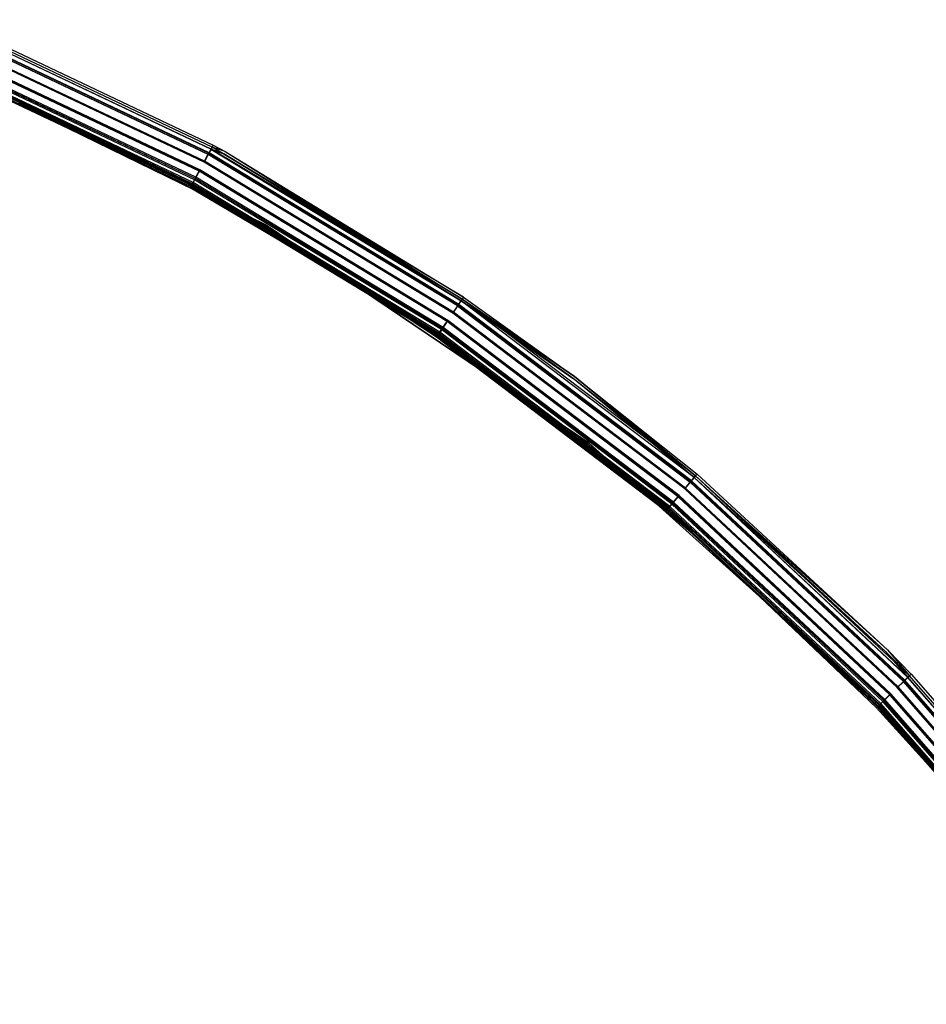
# Model space of a CAD drawing. Extents: x 3 to 49, y 3 to 103.
# Tile 70 of 101: x 35 to 43, y 39 to 47. Entities that reach past the tile are written whole.
import ezdxf

# ---------------------------------------------------------------- set-up
doc = ezdxf.new("R2010")
doc.units = 0
doc.header["$LTSCALE"] = 2.54
doc.layers.get('0').update_dxf_attribs({"linetype": 'CONTINUOUS'})

# ---------------------------------------------------------------- blocks, each defined once
blk = doc.blocks.new('HOTEL-MOOD-11782-11790_STL')
at = {"color": 0}
for p, q in [((36.8941, 46.2065, 152.7708), (34.7632, 47.2156, 152.7708)), ((36.8941, 46.2065, 152.7708), (34.7632, 47.2156, 152.7708)), ((36.8944, 46.207, 122.6129), (34.7634, 47.2162, 122.6129)), ((36.8944, 46.207, 122.6129), (34.7634, 47.2162, 122.6129)), ((36.9024, 46.2217, 122.6863), (34.7698, 47.2317, 122.6863)), ((36.9024, 46.2217, 152.6949), (34.7698, 47.2317, 152.6949)), ((36.9024, 46.2217, 122.6863), (34.7698, 47.2317, 122.6863)), ((36.9024, 46.2217, 152.6949), (34.7698, 47.2317, 152.6949)), ((36.9027, 46.2223, 152.7795), (34.77, 47.2323, 152.7795)), ((36.9027, 46.2223, 152.7795), (34.77, 47.2323, 152.7795)), ((36.903, 46.2229, 122.6042), (34.7703, 47.2328, 122.6042)), ((36.903, 46.2229, 122.6042), (34.7703, 47.2328, 122.6042)), ((34.7774, 47.2502, 122.6863), (36.9118, 46.2393, 122.6863)), ((34.7774, 47.2502, 152.6949), (36.9118, 46.2393, 152.6949)), ((34.7774, 47.2502, 122.6863), (36.9118, 46.2393, 122.6863)), ((34.7774, 47.2502, 152.6949), (36.9118, 46.2393, 152.6949)), ((36.8711, 46.1637, 152.8317), (34.7447, 47.1708, 152.8317)), ((36.8711, 46.1637, 152.8317), (34.7447, 47.1708, 152.8317)), ((34.7455, 47.1728, 122.5541), (36.8722, 46.1657, 122.5541)), ((34.7455, 47.1728, 122.5541), (36.8722, 46.1657, 122.5541)), ((36.877, 46.1747, 152.8474), (34.7494, 47.1823, 152.8474)), ((36.877, 46.1747, 152.8474), (34.7494, 47.1823, 152.8474)), ((36.8781, 46.1767, 122.5385), (34.7503, 47.1843, 122.5385)), ((36.8781, 46.1767, 122.5385), (34.7503, 47.1843, 122.5385)), ((36.8379, 46.1019, 152.8656), (34.718, 47.1059, 152.8656)), ((36.8379, 46.1019, 152.8656), (34.718, 47.1059, 152.8656)), ((36.8401, 46.106, 122.5214), (34.7197, 47.1101, 122.5214)), ((36.8401, 46.106, 122.5214), (34.7197, 47.1101, 122.5214)), ((36.84, 46.1059, 152.8851), (34.7197, 47.11, 152.8851)), ((36.84, 46.1059, 152.8851), (34.7197, 47.11, 152.8851)), ((36.8422, 46.1099, 122.5019), (34.7214, 47.1143, 122.5019)), ((36.8422, 46.1099, 122.5019), (34.7214, 47.1143, 122.5019)), ((37.332, 45.5995, 122.7154), (34.5, 46.9808, 122.7154)), ((34.5, 46.9808, 122.6954), (37.332, 45.5995, 122.6954)), ((37.332, 45.5995, 122.7154), (34.5, 46.9808, 122.7154)), ((34.5, 46.9808, 122.6954), (37.332, 45.5995, 122.6954)), ((36.7723, 45.9801, 122.5541), (34.6652, 46.9779, 122.5541)), ((36.7723, 45.9801, 122.5541), (34.6652, 46.9779, 122.5541)), ((36.7989, 46.0294, 152.8851), (34.6866, 47.0298, 152.8851)), ((36.7989, 46.0294, 152.8851), (34.6866, 47.0298, 152.8851)), ((36.801, 46.0334, 152.8656), (34.6883, 47.0339, 152.8656)), ((36.801, 46.0334, 152.8656), (34.6883, 47.0339, 152.8656)), ((36.8023, 46.0358, 122.5019), (34.6894, 47.0365, 122.5019)), ((36.8023, 46.0358, 122.5019), (34.6894, 47.0365, 122.5019)), ((36.8044, 46.0397, 122.5214), (34.6911, 47.0406, 122.5214)), ((36.8044, 46.0397, 122.5214), (34.6911, 47.0406, 122.5214)), ((34.6334, 46.9005, 122.6863), (36.7326, 45.9064, 122.6863)), ((34.6334, 46.9005, 122.6863), (36.7326, 45.9064, 122.6863)), ((36.7361, 45.9129, 152.7797), (34.6362, 46.9073, 152.7797)), ((36.7361, 45.9129, 152.7797), (34.6362, 46.9073, 152.7797)), ((34.6364, 46.9079, 152.6951), (35.3558, 46.5968, 152.6951)), ((34.6364, 46.9079, 152.6951), (35.3558, 46.5968, 152.6951)), ((36.7415, 45.9229, 122.6042), (34.6405, 46.9179, 122.6042)), ((36.7415, 45.9229, 122.6042), (34.6405, 46.9179, 122.6042)), ((36.7421, 45.924, 122.6863), (34.641, 46.919, 122.6863)), ((36.7421, 45.924, 122.6863), (34.641, 46.919, 122.6863)), ((34.643, 46.924, 152.771), (35.3558, 46.5968, 152.6951)), ((36.7446, 45.9287, 152.771), (34.643, 46.924, 152.771)), ((36.7446, 45.9287, 152.771), (34.643, 46.924, 152.771)), ((34.643, 46.924, 152.771), (35.3558, 46.5968, 152.6951)), ((36.75, 45.9387, 122.6129), (34.6474, 46.9345, 122.6129)), ((36.75, 45.9387, 122.6129), (34.6474, 46.9345, 122.6129)), ((36.7618, 45.9606, 152.8475), (34.6568, 46.9574, 152.8475)), ((36.7618, 45.9606, 152.8475), (34.6568, 46.9574, 152.8475)), ((36.7664, 45.9691, 122.5385), (34.6605, 46.9664, 122.5385)), ((36.7664, 45.9691, 122.5385), (34.6605, 46.9664, 122.5385)), ((36.7677, 45.9715, 152.8319), (34.6615, 46.9689, 152.8319)), ((36.7677, 45.9715, 152.8319), (34.6615, 46.9689, 152.8319)), ((36.7269, 45.8958, 152.6951), (35.3476, 46.5785, 152.6951)), ((36.7269, 45.8958, 152.6951), (35.3476, 46.5785, 152.6951)), ((36.7361, 45.9129, 152.7797), (35.3476, 46.5785, 152.6951)), ((36.7361, 45.9129, 152.7797), (35.3476, 46.5785, 152.6951)), ((35.3558, 46.5968, 152.6951), (36.7269, 45.8958, 152.6951)), ((35.3558, 46.5968, 152.6951), (36.7364, 45.9134, 152.6951)), ((35.3558, 46.5968, 152.6951), (36.7269, 45.8958, 152.6951)), ((36.7446, 45.9287, 152.771), (35.3558, 46.5968, 152.6951)), ((35.3558, 46.5968, 152.6951), (36.7364, 45.9134, 152.6951)), ((36.7446, 45.9287, 152.771), (35.3558, 46.5968, 152.6951)), ((36.8941, 46.2065, 152.7708), (36.8711, 46.1637, 152.8317)), ((36.8941, 46.2065, 152.7708), (36.8711, 46.1637, 152.8317)), ((36.8944, 46.207, 122.6129), (36.8722, 46.1657, 122.5541)), ((36.8944, 46.207, 122.6129), (36.8722, 46.1657, 122.5541)), ((36.9027, 46.2223, 152.7795), (36.877, 46.1747, 152.8474)), ((36.9027, 46.2223, 152.7795), (36.877, 46.1747, 152.8474)), ((36.8781, 46.1767, 122.5385), (36.903, 46.2229, 122.6042)), ((36.8781, 46.1767, 122.5385), (36.903, 46.2229, 122.6042)), ((36.9024, 46.2217, 152.6949), (36.8941, 46.2065, 152.7708)), ((36.9024, 46.2217, 152.6949), (36.8941, 46.2065, 152.7708)), ((36.8941, 46.2065, 152.7708), (38.91, 44.9835, 152.7708)), ((36.8941, 46.2065, 152.7708), (38.91, 44.9835, 152.7708)), ((36.8941, 46.2065, 152.7708), (36.9989, 46.1695, 152.6949)), ((36.8941, 46.2065, 152.7708), (36.9989, 46.1695, 152.6949)), ((36.9024, 46.2217, 122.6863), (36.8944, 46.207, 122.6129)), ((36.9024, 46.2217, 122.6863), (36.8944, 46.207, 122.6129)), ((38.9198, 44.9979, 122.6863), (36.8944, 46.207, 122.6129)), ((36.8944, 46.207, 122.6129), (38.9104, 44.984, 122.6129)), ((36.8944, 46.207, 122.6129), (38.9104, 44.984, 122.6129)), ((36.9989, 46.1695, 122.6863), (36.8944, 46.207, 122.6129)), ((38.9198, 44.9979, 122.6863), (36.8944, 46.207, 122.6129)), ((36.9989, 46.1695, 122.6863), (36.8944, 46.207, 122.6129)), ((36.9989, 46.1695, 122.6863), (36.9024, 46.2217, 122.6863)), ((36.9989, 46.1695, 152.6949), (36.9024, 46.2217, 152.6949)), ((36.9024, 46.2217, 152.6949), (36.9024, 46.2217, 122.6863)), ((36.9989, 46.1695, 122.6863), (36.9024, 46.2217, 122.6863)), ((36.9024, 46.2217, 152.6949), (36.9024, 46.2217, 122.6863)), ((36.9989, 46.1695, 152.6949), (36.9024, 46.2217, 152.6949)), ((36.9027, 46.2223, 152.7795), (36.9118, 46.2393, 152.6949)), ((36.9027, 46.2223, 152.7795), (36.9118, 46.2393, 152.6949)), ((38.9202, 44.9984, 152.7795), (36.9027, 46.2223, 152.7795)), ((38.931, 45.0144, 152.6949), (36.9027, 46.2223, 152.7795)), ((38.9202, 44.9984, 152.7795), (36.9027, 46.2223, 152.7795)), ((38.931, 45.0144, 152.6949), (36.9027, 46.2223, 152.7795)), ((37.0085, 46.187, 152.6949), (36.9027, 46.2223, 152.7795)), ((37.0085, 46.187, 152.6949), (36.9027, 46.2223, 152.7795)), ((36.9118, 46.2393, 122.6863), (36.903, 46.2229, 122.6042)), ((36.9118, 46.2393, 122.6863), (36.903, 46.2229, 122.6042)), ((37.0085, 46.187, 122.6863), (36.903, 46.2229, 122.6042)), ((37.0085, 46.187, 122.6863), (36.903, 46.2229, 122.6042)), ((38.9205, 44.9989, 122.6042), (36.903, 46.2229, 122.6042)), ((38.9205, 44.9989, 122.6042), (36.903, 46.2229, 122.6042)), ((36.9118, 46.2393, 122.6863), (37.0085, 46.187, 122.6863)), ((36.9118, 46.2393, 152.6949), (36.9118, 46.2393, 122.6863)), ((36.9118, 46.2393, 152.6949), (36.9118, 46.2393, 122.6863)), ((36.9118, 46.2393, 152.6949), (37.0085, 46.187, 152.6949)), ((36.9118, 46.2393, 122.6863), (37.0085, 46.187, 122.6863)), ((36.9118, 46.2393, 152.6949), (37.0085, 46.187, 152.6949)), ((37.0085, 46.187, 122.6863), (38.9205, 44.9989, 122.6042)), ((37.0085, 46.187, 122.6863), (38.931, 45.0144, 122.6863)), ((37.0085, 46.187, 122.6863), (38.9205, 44.9989, 122.6042)), ((37.0085, 46.187, 152.6949), (37.0085, 46.187, 122.6863)), ((37.0085, 46.187, 152.6949), (37.0085, 46.187, 122.6863)), ((37.0085, 46.187, 152.6949), (38.931, 45.0144, 152.6949)), ((37.0085, 46.187, 122.6863), (38.931, 45.0144, 122.6863)), ((37.0085, 46.187, 152.6949), (38.931, 45.0144, 152.6949)), ((36.8711, 46.1637, 152.8317), (36.8379, 46.1019, 152.8656)), ((36.8711, 46.1637, 152.8317), (36.8379, 46.1019, 152.8656)), ((38.8433, 44.8854, 152.8656), (36.8379, 46.1019, 152.8656)), ((38.8433, 44.8854, 152.8656), (36.8379, 46.1019, 152.8656)), ((36.877, 46.1747, 152.8474), (36.84, 46.1059, 152.8851)), ((36.877, 46.1747, 152.8474), (36.84, 46.1059, 152.8851)), ((38.8458, 44.889, 152.8851), (36.84, 46.1059, 152.8851)), ((38.8458, 44.889, 152.8851), (36.84, 46.1059, 152.8851)), ((36.8401, 46.106, 122.5214), (36.8722, 46.1657, 122.5541)), ((36.8401, 46.106, 122.5214), (36.8722, 46.1657, 122.5541)), ((38.8459, 44.8892, 122.5214), (36.8401, 46.106, 122.5214)), ((38.8459, 44.8892, 122.5214), (36.8401, 46.106, 122.5214)), ((36.8422, 46.1099, 122.5019), (36.8781, 46.1767, 122.5385)), ((36.8422, 46.1099, 122.5019), (36.8781, 46.1767, 122.5385)), ((38.8484, 44.8928, 122.5019), (36.8422, 46.1099, 122.5019)), ((38.8484, 44.8928, 122.5019), (36.8422, 46.1099, 122.5019)), ((38.8828, 44.9434, 152.8317), (36.8711, 46.1637, 152.8317)), ((38.8828, 44.9434, 152.8317), (36.8711, 46.1637, 152.8317)), ((38.884, 44.9452, 122.5541), (36.8722, 46.1657, 122.5541)), ((38.884, 44.9452, 122.5541), (36.8722, 46.1657, 122.5541)), ((38.8898, 44.9537, 152.8474), (36.877, 46.1747, 152.8474)), ((38.8898, 44.9537, 152.8474), (36.877, 46.1747, 152.8474)), ((38.891, 44.9555, 122.5385), (36.8781, 46.1767, 122.5385)), ((38.891, 44.9555, 122.5385), (36.8781, 46.1767, 122.5385)), ((38.9198, 44.9979, 122.6863), (36.9989, 46.1695, 122.6863)), ((38.9198, 44.9979, 152.6949), (36.9989, 46.1695, 152.6949)), ((36.9989, 46.1695, 152.6949), (36.9989, 46.1695, 122.6863)), ((38.9198, 44.9979, 122.6863), (36.9989, 46.1695, 122.6863)), ((36.9989, 46.1695, 152.6949), (36.9989, 46.1695, 122.6863)), ((38.9198, 44.9979, 152.6949), (36.9989, 46.1695, 152.6949)), ((38.91, 44.9835, 152.7708), (36.9989, 46.1695, 152.6949)), ((38.91, 44.9835, 152.7708), (36.9989, 46.1695, 152.6949)), ((36.7989, 46.0294, 152.8851), (36.7618, 45.9606, 152.8475)), ((36.7989, 46.0294, 152.8851), (36.7618, 45.9606, 152.8475)), ((36.7664, 45.9691, 122.5385), (36.8023, 46.0358, 122.5019)), ((36.7664, 45.9691, 122.5385), (36.8023, 46.0358, 122.5019)), ((36.801, 46.0334, 152.8656), (36.7677, 45.9715, 152.8319)), ((36.801, 46.0334, 152.8656), (36.7677, 45.9715, 152.8319)), ((36.7723, 45.9801, 122.5541), (36.8044, 46.0397, 122.5214)), ((36.7723, 45.9801, 122.5541), (36.8044, 46.0397, 122.5214)), ((38.7971, 44.8173, 152.8851), (36.7989, 46.0294, 152.8851)), ((38.7971, 44.8173, 152.8851), (36.7989, 46.0294, 152.8851)), ((38.7996, 44.8209, 152.8656), (36.801, 46.0334, 152.8656)), ((38.7996, 44.8209, 152.8656), (36.801, 46.0334, 152.8656)), ((38.8011, 44.8232, 122.5019), (36.8023, 46.0358, 122.5019)), ((38.8011, 44.8232, 122.5019), (36.8023, 46.0358, 122.5019)), ((38.8036, 44.8269, 122.5214), (36.8044, 46.0397, 122.5214)), ((38.8036, 44.8269, 122.5214), (36.8044, 46.0397, 122.5214)), ((36.7618, 45.9606, 152.8475), (36.7361, 45.9129, 152.7797)), ((36.7618, 45.9606, 152.8475), (36.7361, 45.9129, 152.7797)), ((36.7415, 45.9229, 122.6042), (36.7664, 45.9691, 122.5385)), ((36.7415, 45.9229, 122.6042), (36.7664, 45.9691, 122.5385)), ((36.7677, 45.9715, 152.8319), (36.7446, 45.9287, 152.771)), ((36.7677, 45.9715, 152.8319), (36.7446, 45.9287, 152.771)), ((36.75, 45.9387, 122.6129), (36.7723, 45.9801, 122.5541)), ((36.75, 45.9387, 122.6129), (36.7723, 45.9801, 122.5541)), ((38.7531, 44.7525, 152.8475), (36.7618, 45.9606, 152.8475)), ((38.7531, 44.7525, 152.8475), (36.7618, 45.9606, 152.8475)), ((38.7585, 44.7605, 122.5385), (36.7664, 45.9691, 122.5385)), ((38.7585, 44.7605, 122.5385), (36.7664, 45.9691, 122.5385)), ((38.7601, 44.7629, 152.8319), (36.7677, 45.9715, 152.8319)), ((38.7601, 44.7629, 152.8319), (36.7677, 45.9715, 152.8319)), ((38.7655, 44.7709, 122.5541), (36.7723, 45.9801, 122.5541)), ((38.7655, 44.7709, 122.5541), (36.7723, 45.9801, 122.5541)), ((36.7269, 45.8958, 152.6951), (36.7361, 45.9129, 152.7797)), ((36.7269, 45.8958, 152.6951), (36.7361, 45.9129, 152.7797)), ((38.2387, 45.0045, 152.6951), (36.7269, 45.8958, 152.6951)), ((38.2387, 45.0045, 152.6951), (36.7269, 45.8958, 152.6951)), ((36.7326, 45.9064, 122.6863), (36.7415, 45.9229, 122.6042)), ((36.7326, 45.9064, 122.6863), (36.7415, 45.9229, 122.6042)), ((36.7326, 45.9064, 122.6863), (38.7185, 44.7017, 122.6863)), ((36.7326, 45.9064, 122.6863), (38.7185, 44.7017, 122.6863)), ((38.2387, 45.0045, 152.6951), (36.7361, 45.9129, 152.7797)), ((38.2387, 45.0045, 152.6951), (36.7361, 45.9129, 152.7797)), ((38.7227, 44.7077, 152.7797), (36.7361, 45.9129, 152.7797)), ((38.7227, 44.7077, 152.7797), (36.7361, 45.9129, 152.7797)), ((36.7364, 45.9134, 152.6951), (36.7446, 45.9287, 152.771)), ((36.7364, 45.9134, 152.6951), (36.7446, 45.9287, 152.771)), ((36.7364, 45.9134, 152.6951), (38.2387, 45.0045, 152.6951)), ((36.7364, 45.9134, 152.6951), (38.2387, 45.0045, 152.6951)), ((36.7364, 45.9134, 152.6951), (38.2495, 45.0213, 152.6951)), ((36.7364, 45.9134, 152.6951), (38.2495, 45.0213, 152.6951)), ((38.729, 44.7171, 122.6042), (36.7415, 45.9229, 122.6042)), ((38.729, 44.7171, 122.6042), (36.7415, 45.9229, 122.6042)), ((36.7421, 45.924, 122.6863), (36.75, 45.9387, 122.6129)), ((36.7421, 45.924, 122.6863), (36.75, 45.9387, 122.6129)), ((38.7298, 44.7182, 122.6863), (36.7421, 45.924, 122.6863)), ((38.7298, 44.7182, 122.6863), (36.7421, 45.924, 122.6863)), ((38.7328, 44.7226, 152.771), (36.7446, 45.9287, 152.771)), ((38.2495, 45.0213, 152.6951), (36.7446, 45.9287, 152.771)), ((38.7328, 44.7226, 152.771), (36.7446, 45.9287, 152.771)), ((38.2495, 45.0213, 152.6951), (36.7446, 45.9287, 152.771)), ((38.7392, 44.7321, 122.6129), (36.75, 45.9387, 122.6129)), ((38.7392, 44.7321, 122.6129), (36.75, 45.9387, 122.6129)), ((39.9441, 43.8376, 122.7154), (37.332, 45.5995, 122.7154)), ((37.332, 45.5995, 122.6954), (39.9441, 43.8376, 122.6954)), ((37.332, 45.5995, 122.7154), (37.332, 45.5995, 122.6954)), ((39.9441, 43.8376, 122.7154), (37.332, 45.5995, 122.7154)), ((37.332, 45.5995, 122.6954), (39.9441, 43.8376, 122.6954)), ((37.332, 45.5995, 122.7154), (37.332, 45.5995, 122.6954)), ((38.7117, 44.6917, 152.6951), (38.2387, 45.0045, 152.6951)), ((38.7117, 44.6917, 152.6951), (38.2387, 45.0045, 152.6951)), ((38.7227, 44.7077, 152.7797), (38.2387, 45.0045, 152.6951)), ((38.7227, 44.7077, 152.7797), (38.2387, 45.0045, 152.6951)), ((38.2495, 45.0213, 152.6951), (38.723, 44.7082, 152.6951)), ((38.2495, 45.0213, 152.6951), (38.723, 44.7082, 152.6951)), ((38.2495, 45.0213, 152.6951), (38.7328, 44.7226, 152.771)), ((38.2495, 45.0213, 152.6951), (38.7328, 44.7226, 152.771)), ((38.8898, 44.9537, 152.8474), (38.9202, 44.9984, 152.7795)), ((38.8898, 44.9537, 152.8474), (38.9202, 44.9984, 152.7795)), ((38.891, 44.9555, 122.5385), (38.9205, 44.9989, 122.6042)), ((38.891, 44.9555, 122.5385), (38.9205, 44.9989, 122.6042)), ((38.9198, 44.9979, 152.6949), (38.91, 44.9835, 152.7708)), ((38.9198, 44.9979, 152.6949), (38.91, 44.9835, 152.7708)), ((38.9198, 44.9979, 122.6863), (38.9104, 44.984, 122.6129)), ((38.9198, 44.9979, 122.6863), (38.9104, 44.984, 122.6129)), ((39.8129, 44.3593, 122.6863), (38.9198, 44.9979, 122.6863)), ((39.8129, 44.3593, 152.6949), (38.9198, 44.9979, 152.6949)), ((38.9198, 44.9979, 152.6949), (38.9198, 44.9979, 122.6863)), ((39.8129, 44.3593, 122.6863), (38.9198, 44.9979, 122.6863)), ((38.9198, 44.9979, 152.6949), (38.9198, 44.9979, 122.6863)), ((39.8129, 44.3593, 152.6949), (38.9198, 44.9979, 152.6949)), ((38.931, 45.0144, 152.6949), (38.9202, 44.9984, 152.7795)), ((38.931, 45.0144, 152.6949), (38.9202, 44.9984, 152.7795)), ((38.9202, 44.9984, 152.7795), (39.8249, 44.3753, 152.6949)), ((40.8011, 43.5736, 152.7795), (38.9202, 44.9984, 152.7795)), ((40.8011, 43.5736, 152.7795), (38.9202, 44.9984, 152.7795)), ((38.9202, 44.9984, 152.7795), (39.8249, 44.3753, 152.6949)), ((38.931, 45.0144, 122.6863), (38.9205, 44.9989, 122.6042)), ((38.931, 45.0144, 122.6863), (38.9205, 44.9989, 122.6042)), ((39.8249, 44.3753, 122.6863), (38.9205, 44.9989, 122.6042)), ((39.8249, 44.3753, 122.6863), (38.9205, 44.9989, 122.6042)), ((40.8015, 43.574, 122.6042), (38.9205, 44.9989, 122.6042)), ((40.8015, 43.574, 122.6042), (38.9205, 44.9989, 122.6042)), ((38.931, 45.0144, 122.6863), (39.8249, 44.3753, 122.6863)), ((38.931, 45.0144, 152.6949), (38.931, 45.0144, 122.6863)), ((38.931, 45.0144, 152.6949), (38.931, 45.0144, 122.6863)), ((38.931, 45.0144, 152.6949), (39.8249, 44.3753, 152.6949)), ((38.931, 45.0144, 122.6863), (39.8249, 44.3753, 122.6863)), ((38.931, 45.0144, 152.6949), (39.8249, 44.3753, 152.6949)), ((38.8828, 44.9434, 152.8317), (38.8433, 44.8854, 152.8656)), ((38.8828, 44.9434, 152.8317), (38.8433, 44.8854, 152.8656)), ((38.8458, 44.889, 152.8851), (38.8898, 44.9537, 152.8474)), ((38.8458, 44.889, 152.8851), (38.8898, 44.9537, 152.8474)), ((38.8459, 44.8892, 122.5214), (38.884, 44.9452, 122.5541)), ((38.8459, 44.8892, 122.5214), (38.884, 44.9452, 122.5541)), ((38.8484, 44.8928, 122.5019), (38.891, 44.9555, 122.5385)), ((38.8484, 44.8928, 122.5019), (38.891, 44.9555, 122.5385)), ((38.8828, 44.9434, 152.8317), (38.91, 44.9835, 152.7708)), ((38.8828, 44.9434, 152.8317), (38.91, 44.9835, 152.7708)), ((38.8828, 44.9434, 152.8317), (40.7583, 43.5227, 152.8317)), ((38.8828, 44.9434, 152.8317), (40.7583, 43.5227, 152.8317)), ((38.884, 44.9452, 122.5541), (38.9104, 44.984, 122.6129)), ((38.884, 44.9452, 122.5541), (38.9104, 44.984, 122.6129)), ((40.7597, 43.5244, 122.5541), (38.884, 44.9452, 122.5541)), ((40.7597, 43.5244, 122.5541), (38.884, 44.9452, 122.5541)), ((40.7663, 43.5322, 152.8474), (38.8898, 44.9537, 152.8474)), ((40.7663, 43.5322, 152.8474), (38.8898, 44.9537, 152.8474)), ((40.7677, 43.5339, 122.5385), (38.891, 44.9555, 122.5385)), ((40.7677, 43.5339, 122.5385), (38.891, 44.9555, 122.5385)), ((40.7895, 43.5598, 152.7708), (38.91, 44.9835, 152.7708)), ((39.8129, 44.3593, 152.6949), (38.91, 44.9835, 152.7708)), ((39.8129, 44.3593, 152.6949), (38.91, 44.9835, 152.7708)), ((40.7895, 43.5598, 152.7708), (38.91, 44.9835, 152.7708)), ((40.7899, 43.5603, 122.6129), (38.9104, 44.984, 122.6129)), ((38.9104, 44.984, 122.6129), (39.8129, 44.3593, 122.6863)), ((40.7899, 43.5603, 122.6129), (38.9104, 44.984, 122.6129)), ((38.9104, 44.984, 122.6129), (39.8129, 44.3593, 122.6863)), ((40.7131, 43.469, 152.8656), (38.8433, 44.8854, 152.8656)), ((40.7131, 43.469, 152.8656), (38.8433, 44.8854, 152.8656)), ((40.7159, 43.4724, 152.8851), (38.8458, 44.889, 152.8851)), ((40.7159, 43.4724, 152.8851), (38.8458, 44.889, 152.8851)), ((40.716, 43.4725, 122.5214), (38.8459, 44.8892, 122.5214)), ((40.716, 43.4725, 122.5214), (38.8459, 44.8892, 122.5214)), ((40.7189, 43.4759, 122.5019), (38.8484, 44.8928, 122.5019)), ((40.7189, 43.4759, 122.5019), (38.8484, 44.8928, 122.5019)), ((38.7227, 44.7077, 152.7797), (38.7531, 44.7525, 152.8475)), ((38.7227, 44.7077, 152.7797), (38.7531, 44.7525, 152.8475)), ((38.729, 44.7171, 122.6042), (38.7585, 44.7605, 122.5385)), ((38.729, 44.7171, 122.6042), (38.7585, 44.7605, 122.5385)), ((38.7601, 44.7629, 152.8319), (38.7328, 44.7226, 152.771)), ((38.7601, 44.7629, 152.8319), (38.7328, 44.7226, 152.771)), ((38.7392, 44.7321, 122.6129), (38.7655, 44.7709, 122.5541)), ((38.7392, 44.7321, 122.6129), (38.7655, 44.7709, 122.5541)), ((38.7531, 44.7525, 152.8475), (38.7971, 44.8173, 152.8851)), ((38.7531, 44.7525, 152.8475), (38.7971, 44.8173, 152.8851)), ((40.6097, 43.3462, 152.8475), (38.7531, 44.7525, 152.8475)), ((40.6097, 43.3462, 152.8475), (38.7531, 44.7525, 152.8475)), ((38.7585, 44.7605, 122.5385), (38.8011, 44.8232, 122.5019)), ((38.7585, 44.7605, 122.5385), (38.8011, 44.8232, 122.5019)), ((40.6159, 43.3536, 122.5385), (38.7585, 44.7605, 122.5385)), ((40.6159, 43.3536, 122.5385), (38.7585, 44.7605, 122.5385)), ((38.7996, 44.8209, 152.8656), (38.7601, 44.7629, 152.8319)), ((38.7996, 44.8209, 152.8656), (38.7601, 44.7629, 152.8319)), ((40.6177, 43.3557, 152.8319), (38.7601, 44.7629, 152.8319)), ((40.6177, 43.3557, 152.8319), (38.7601, 44.7629, 152.8319)), ((38.7655, 44.7709, 122.5541), (38.8036, 44.8269, 122.5214)), ((38.7655, 44.7709, 122.5541), (38.8036, 44.8269, 122.5214)), ((40.6239, 43.3631, 122.5541), (38.7655, 44.7709, 122.5541)), ((40.6239, 43.3631, 122.5541), (38.7655, 44.7709, 122.5541)), ((40.66, 43.406, 152.8851), (38.7971, 44.8173, 152.8851)), ((40.66, 43.406, 152.8851), (38.7971, 44.8173, 152.8851)), ((40.6629, 43.4094, 152.8656), (38.7996, 44.8209, 152.8656)), ((40.6629, 43.4094, 152.8656), (38.7996, 44.8209, 152.8656)), ((40.6647, 43.4116, 122.5019), (38.8011, 44.8232, 122.5019)), ((40.6647, 43.4116, 122.5019), (38.8011, 44.8232, 122.5019)), ((40.6676, 43.415, 122.5214), (38.8036, 44.8269, 122.5214)), ((40.6676, 43.415, 122.5214), (38.8036, 44.8269, 122.5214)), ((38.7117, 44.6917, 152.6951), (38.7227, 44.7077, 152.7797)), ((38.7117, 44.6917, 152.6951), (38.7227, 44.7077, 152.7797)), ((40.5623, 43.2899, 152.6951), (38.7117, 44.6917, 152.6951)), ((40.5623, 43.2899, 152.6951), (38.7117, 44.6917, 152.6951)), ((38.7185, 44.7017, 122.6863), (38.729, 44.7171, 122.6042)), ((38.7185, 44.7017, 122.6863), (38.729, 44.7171, 122.6042)), ((38.7185, 44.7017, 122.6863), (40.57, 43.2991, 122.6863)), ((38.7185, 44.7017, 122.6863), (40.57, 43.2991, 122.6863)), ((40.5748, 43.3047, 152.7797), (38.7227, 44.7077, 152.7797)), ((40.5748, 43.3047, 152.7797), (38.7227, 44.7077, 152.7797)), ((38.723, 44.7082, 152.6951), (38.7328, 44.7226, 152.771)), ((38.723, 44.7082, 152.6951), (38.7328, 44.7226, 152.771)), ((38.723, 44.7082, 152.6951), (40.5751, 43.3052, 152.6951)), ((38.723, 44.7082, 152.6951), (40.5751, 43.3052, 152.6951)), ((40.5821, 43.3134, 122.6042), (38.729, 44.7171, 122.6042)), ((40.5821, 43.3134, 122.6042), (38.729, 44.7171, 122.6042)), ((38.7298, 44.7182, 122.6863), (38.7392, 44.7321, 122.6129)), ((38.7298, 44.7182, 122.6863), (38.7392, 44.7321, 122.6129)), ((40.5829, 43.3144, 122.6863), (38.7298, 44.7182, 122.6863)), ((40.5829, 43.3144, 122.6863), (38.7298, 44.7182, 122.6863)), ((40.5864, 43.3185, 152.771), (38.7328, 44.7226, 152.771)), ((40.5864, 43.3185, 152.771), (38.7328, 44.7226, 152.771)), ((40.5937, 43.3272, 122.6129), (38.7392, 44.7321, 122.6129)), ((40.5937, 43.3272, 122.6129), (38.7392, 44.7321, 122.6129)), ((40.7899, 43.5603, 122.6129), (39.8129, 44.3593, 122.6863)), ((40.8007, 43.5731, 122.6863), (39.8129, 44.3593, 122.6863)), ((40.7899, 43.5603, 122.6129), (39.8129, 44.3593, 122.6863)), ((40.8007, 43.5731, 152.6949), (39.8129, 44.3593, 152.6949)), ((39.8129, 44.3593, 152.6949), (39.8129, 44.3593, 122.6863)), ((40.8007, 43.5731, 122.6863), (39.8129, 44.3593, 122.6863)), ((39.8129, 44.3593, 152.6949), (39.8129, 44.3593, 122.6863)), ((40.8007, 43.5731, 152.6949), (39.8129, 44.3593, 152.6949)), ((40.7895, 43.5598, 152.7708), (39.8129, 44.3593, 152.6949)), ((40.7895, 43.5598, 152.7708), (39.8129, 44.3593, 152.6949)), ((39.8249, 44.3753, 122.6863), (40.8015, 43.574, 122.6042)), ((39.8249, 44.3753, 122.6863), (40.8015, 43.574, 122.6042)), ((39.8249, 44.3753, 122.6863), (40.8136, 43.5884, 122.6863)), ((39.8249, 44.3753, 152.6949), (39.8249, 44.3753, 122.6863)), ((39.8249, 44.3753, 152.6949), (39.8249, 44.3753, 122.6863)), ((39.8249, 44.3753, 152.6949), (40.8136, 43.5884, 152.6949)), ((39.8249, 44.3753, 122.6863), (40.8136, 43.5884, 122.6863)), ((40.8011, 43.5736, 152.7795), (39.8249, 44.3753, 152.6949)), ((40.8011, 43.5736, 152.7795), (39.8249, 44.3753, 152.6949)), ((39.8249, 44.3753, 152.6949), (40.8136, 43.5884, 152.6949)), ((42.2856, 41.7293, 122.7154), (39.9441, 43.8376, 122.7154)), ((39.9441, 43.8376, 122.6954), (42.2856, 41.7293, 122.6954)), ((39.9441, 43.8376, 122.7154), (39.9441, 43.8376, 122.6954)), ((42.2856, 41.7293, 122.7154), (39.9441, 43.8376, 122.7154)), ((39.9441, 43.8376, 122.6954), (42.2856, 41.7293, 122.6954)), ((39.9441, 43.8376, 122.7154), (39.9441, 43.8376, 122.6954)), ((40.7597, 43.5244, 122.5541), (40.7899, 43.5603, 122.6129)), ((40.7597, 43.5244, 122.5541), (40.7899, 43.5603, 122.6129)), ((40.7663, 43.5322, 152.8474), (40.8011, 43.5736, 152.7795)), ((40.7663, 43.5322, 152.8474), (40.8011, 43.5736, 152.7795)), ((40.7677, 43.5339, 122.5385), (40.8015, 43.574, 122.6042)), ((40.7677, 43.5339, 122.5385), (40.8015, 43.574, 122.6042)), ((40.8007, 43.5731, 152.6949), (40.7895, 43.5598, 152.7708)), ((40.8007, 43.5731, 152.6949), (40.7895, 43.5598, 152.7708)), ((40.8007, 43.5731, 122.6863), (40.7899, 43.5603, 122.6129)), ((40.8007, 43.5731, 122.6863), (40.7899, 43.5603, 122.6129)), ((42.5131, 41.9508, 122.6129), (40.7899, 43.5603, 122.6129)), ((42.3332, 42.1587, 122.6863), (40.7899, 43.5603, 122.6129)), ((42.5131, 41.9508, 122.6129), (40.7899, 43.5603, 122.6129)), ((42.3332, 42.1587, 122.6863), (40.7899, 43.5603, 122.6129)), ((42.3332, 42.1587, 122.6863), (40.8007, 43.5731, 122.6863)), ((42.3332, 42.1587, 152.6949), (40.8007, 43.5731, 152.6949)), ((40.8007, 43.5731, 152.6949), (40.8007, 43.5731, 122.6863)), ((42.3332, 42.1587, 122.6863), (40.8007, 43.5731, 122.6863)), ((40.8007, 43.5731, 152.6949), (40.8007, 43.5731, 122.6863)), ((42.3332, 42.1587, 152.6949), (40.8007, 43.5731, 152.6949)), ((40.8136, 43.5884, 152.6949), (40.8011, 43.5736, 152.7795)), ((40.8136, 43.5884, 152.6949), (40.8011, 43.5736, 152.7795)), ((40.8011, 43.5736, 152.7795), (42.3475, 42.1728, 152.6949)), ((40.8011, 43.5736, 152.7795), (42.3475, 42.1728, 152.6949)), ((40.8011, 43.5736, 152.7795), (42.5256, 41.9629, 152.7795)), ((40.8011, 43.5736, 152.7795), (42.5256, 41.9629, 152.7795)), ((40.8136, 43.5884, 122.6863), (40.8015, 43.574, 122.6042)), ((40.8136, 43.5884, 122.6863), (40.8015, 43.574, 122.6042)), ((42.526, 41.9633, 122.6042), (40.8015, 43.574, 122.6042)), ((40.8015, 43.574, 122.6042), (42.3475, 42.1728, 122.6863)), ((40.8015, 43.574, 122.6042), (42.3475, 42.1728, 122.6863)), ((42.526, 41.9633, 122.6042), (40.8015, 43.574, 122.6042)), ((40.8136, 43.5884, 122.6863), (42.3475, 42.1728, 122.6863)), ((40.8136, 43.5884, 152.6949), (40.8136, 43.5884, 122.6863)), ((40.8136, 43.5884, 152.6949), (40.8136, 43.5884, 122.6863)), ((40.8136, 43.5884, 152.6949), (42.3475, 42.1728, 152.6949)), ((40.8136, 43.5884, 122.6863), (42.3475, 42.1728, 122.6863)), ((40.8136, 43.5884, 152.6949), (42.3475, 42.1728, 152.6949)), ((40.7131, 43.469, 152.8656), (40.7583, 43.5227, 152.8317)), ((40.7131, 43.469, 152.8656), (40.7583, 43.5227, 152.8317)), ((40.7159, 43.4724, 152.8851), (40.7663, 43.5322, 152.8474)), ((40.7159, 43.4724, 152.8851), (40.7663, 43.5322, 152.8474)), ((40.716, 43.4725, 122.5214), (40.7597, 43.5244, 122.5541)), ((40.716, 43.4725, 122.5214), (40.7597, 43.5244, 122.5541)), ((40.7189, 43.4759, 122.5019), (40.7677, 43.5339, 122.5385)), ((40.7189, 43.4759, 122.5019), (40.7677, 43.5339, 122.5385)), ((40.7895, 43.5598, 152.7708), (40.7583, 43.5227, 152.8317)), ((40.7895, 43.5598, 152.7708), (40.7583, 43.5227, 152.8317)), ((42.4777, 41.9167, 152.8317), (40.7583, 43.5227, 152.8317)), ((42.4777, 41.9167, 152.8317), (40.7583, 43.5227, 152.8317)), ((42.4793, 41.9182, 122.5541), (40.7597, 43.5244, 122.5541)), ((42.4793, 41.9182, 122.5541), (40.7597, 43.5244, 122.5541)), ((40.7663, 43.5322, 152.8474), (42.4867, 41.9253, 152.8474)), ((40.7663, 43.5322, 152.8474), (42.4867, 41.9253, 152.8474)), ((42.4883, 41.9269, 122.5385), (40.7677, 43.5339, 122.5385)), ((42.4883, 41.9269, 122.5385), (40.7677, 43.5339, 122.5385)), ((42.3332, 42.1587, 152.6949), (40.7895, 43.5598, 152.7708)), ((42.3332, 42.1587, 152.6949), (40.7895, 43.5598, 152.7708)), ((42.5127, 41.9504, 152.7708), (40.7895, 43.5598, 152.7708)), ((42.5127, 41.9504, 152.7708), (40.7895, 43.5598, 152.7708)), ((40.6097, 43.3462, 152.8475), (40.66, 43.406, 152.8851)), ((40.6097, 43.3462, 152.8475), (40.66, 43.406, 152.8851)), ((40.6159, 43.3536, 122.5385), (40.6647, 43.4116, 122.5019)), ((40.6159, 43.3536, 122.5385), (40.6647, 43.4116, 122.5019)), ((40.6629, 43.4094, 152.8656), (40.6177, 43.3557, 152.8319)), ((40.6629, 43.4094, 152.8656), (40.6177, 43.3557, 152.8319)), ((40.6239, 43.3631, 122.5541), (40.6676, 43.415, 122.5214)), ((40.6239, 43.3631, 122.5541), (40.6676, 43.415, 122.5214)), ((40.66, 43.406, 152.8851), (42.368, 41.8107, 152.8851)), ((40.66, 43.406, 152.8851), (42.368, 41.8107, 152.8851)), ((42.3712, 41.8138, 152.8656), (40.6629, 43.4094, 152.8656)), ((42.3712, 41.8138, 152.8656), (40.6629, 43.4094, 152.8656)), ((42.3733, 41.8158, 122.5019), (40.6647, 43.4116, 122.5019)), ((42.3733, 41.8158, 122.5019), (40.6647, 43.4116, 122.5019)), ((42.3765, 41.8188, 122.5214), (40.6676, 43.415, 122.5214)), ((42.3765, 41.8188, 122.5214), (40.6676, 43.415, 122.5214)), ((40.7131, 43.469, 152.8656), (42.4273, 41.8679, 152.8656)), ((40.7131, 43.469, 152.8656), (42.4273, 41.8679, 152.8656)), ((40.7159, 43.4724, 152.8851), (42.4305, 41.871, 152.8851)), ((40.7159, 43.4724, 152.8851), (42.4305, 41.871, 152.8851)), ((42.4306, 41.8711, 122.5214), (40.716, 43.4725, 122.5214)), ((42.4306, 41.8711, 122.5214), (40.716, 43.4725, 122.5214)), ((42.4338, 41.8742, 122.5019), (40.7189, 43.4759, 122.5019)), ((42.4338, 41.8742, 122.5019), (40.7189, 43.4759, 122.5019)), ((40.5748, 43.3047, 152.7797), (40.6097, 43.3462, 152.8475)), ((40.5748, 43.3047, 152.7797), (40.6097, 43.3462, 152.8475)), ((40.5821, 43.3134, 122.6042), (40.6159, 43.3536, 122.5385)), ((40.5821, 43.3134, 122.6042), (40.6159, 43.3536, 122.5385)), ((40.5829, 43.3144, 122.6863), (40.5937, 43.3272, 122.6129)), ((40.5829, 43.3144, 122.6863), (40.5937, 43.3272, 122.6129)), ((40.6177, 43.3557, 152.8319), (40.5864, 43.3185, 152.771)), ((40.6177, 43.3557, 152.8319), (40.5864, 43.3185, 152.771)), ((40.5937, 43.3272, 122.6129), (40.6239, 43.3631, 122.5541)), ((40.5937, 43.3272, 122.6129), (40.6239, 43.3631, 122.5541)), ((42.294, 41.7392, 122.6129), (40.5937, 43.3272, 122.6129)), ((42.294, 41.7392, 122.6129), (40.5937, 43.3272, 122.6129)), ((40.6097, 43.3462, 152.8475), (42.3118, 41.7564, 152.8475)), ((40.6097, 43.3462, 152.8475), (42.3118, 41.7564, 152.8475)), ((42.3187, 41.7631, 122.5385), (40.6159, 43.3536, 122.5385)), ((42.3187, 41.7631, 122.5385), (40.6159, 43.3536, 122.5385)), ((42.3207, 41.765, 152.8319), (40.6177, 43.3557, 152.8319)), ((42.3207, 41.765, 152.8319), (40.6177, 43.3557, 152.8319)), ((42.3277, 41.7718, 122.5541), (40.6239, 43.3631, 122.5541)), ((42.3277, 41.7718, 122.5541), (40.6239, 43.3631, 122.5541)), ((40.5623, 43.2899, 152.6951), (40.5748, 43.3047, 152.7797)), ((40.5623, 43.2899, 152.6951), (40.5748, 43.3047, 152.7797)), ((40.8698, 43.0262, 152.6951), (40.5623, 43.2899, 152.6951)), ((40.8698, 43.0262, 152.6951), (40.5623, 43.2899, 152.6951)), ((40.57, 43.2991, 122.6863), (40.5821, 43.3134, 122.6042)), ((40.57, 43.2991, 122.6863), (40.5821, 43.3134, 122.6042)), ((40.57, 43.2991, 122.6863), (42.2675, 41.7136, 122.6863)), ((40.57, 43.2991, 122.6863), (42.2675, 41.7136, 122.6863)), ((40.5748, 43.3047, 152.7797), (42.2728, 41.7187, 152.7797)), ((40.5748, 43.3047, 152.7797), (42.2728, 41.7187, 152.7797)), ((40.5748, 43.3047, 152.7797), (40.8698, 43.0262, 152.6951)), ((40.5748, 43.3047, 152.7797), (40.8698, 43.0262, 152.6951)), ((40.5864, 43.3185, 152.771), (40.5751, 43.3052, 152.6951)), ((40.5864, 43.3185, 152.771), (40.5751, 43.3052, 152.6951)), ((40.5751, 43.3052, 152.6951), (40.8829, 43.0413, 152.6951)), ((40.5751, 43.3052, 152.6951), (40.8829, 43.0413, 152.6951)), ((42.281, 41.7266, 122.6042), (40.5821, 43.3134, 122.6042)), ((42.281, 41.7266, 122.6042), (40.5821, 43.3134, 122.6042)), ((42.2819, 41.7275, 122.6863), (40.5829, 43.3144, 122.6863)), ((42.2819, 41.7275, 122.6863), (40.5829, 43.3144, 122.6863)), ((40.5864, 43.3185, 152.771), (40.8829, 43.0413, 152.6951)), ((42.2858, 41.7313, 152.771), (40.5864, 43.3185, 152.771)), ((42.2858, 41.7313, 152.771), (40.5864, 43.3185, 152.771)), ((40.5864, 43.3185, 152.771), (40.8829, 43.0413, 152.6951)), ((42.2588, 41.7053, 152.6951), (40.8698, 43.0262, 152.6951)), ((42.2588, 41.7053, 152.6951), (40.8698, 43.0262, 152.6951)), ((42.2728, 41.7187, 152.7797), (40.8698, 43.0262, 152.6951)), ((42.2728, 41.7187, 152.7797), (40.8698, 43.0262, 152.6951)), ((40.8829, 43.0413, 152.6951), (42.2732, 41.7191, 152.6951)), ((42.2858, 41.7313, 152.771), (40.8829, 43.0413, 152.6951)), ((42.2858, 41.7313, 152.771), (40.8829, 43.0413, 152.6951)), ((40.8829, 43.0413, 152.6951), (42.2732, 41.7191, 152.6951)), ((42.5251, 41.9624, 122.6863), (42.3332, 42.1587, 122.6863)), ((42.3332, 42.1587, 122.6863), (42.5131, 41.9508, 122.6129)), ((42.3332, 42.1587, 122.6863), (42.5131, 41.9508, 122.6129)), ((42.5251, 41.9624, 152.6949), (42.3332, 42.1587, 152.6949)), ((42.3332, 42.1587, 152.6949), (42.3332, 42.1587, 122.6863)), ((42.5251, 41.9624, 122.6863), (42.3332, 42.1587, 122.6863)), ((42.3332, 42.1587, 152.6949), (42.3332, 42.1587, 122.6863)), ((42.3332, 42.1587, 152.6949), (42.5127, 41.9504, 152.7708)), ((42.5251, 41.9624, 152.6949), (42.3332, 42.1587, 152.6949)), ((42.3332, 42.1587, 152.6949), (42.5127, 41.9504, 152.7708)), ((42.3475, 42.1728, 122.6863), (42.526, 41.9633, 122.6042)), ((42.3475, 42.1728, 122.6863), (42.5395, 41.9763, 122.6863)), ((42.3475, 42.1728, 122.6863), (42.526, 41.9633, 122.6042)), ((42.3475, 42.1728, 152.6949), (42.3475, 42.1728, 122.6863)), ((42.3475, 42.1728, 152.6949), (42.3475, 42.1728, 122.6863)), ((42.3475, 42.1728, 152.6949), (42.5395, 41.9763, 152.6949)), ((42.3475, 42.1728, 122.6863), (42.5395, 41.9763, 122.6863)), ((42.3475, 42.1728, 152.6949), (42.5395, 41.9763, 152.6949)), ((42.3475, 42.1728, 152.6949), (42.5256, 41.9629, 152.7795)), ((42.3475, 42.1728, 152.6949), (42.5256, 41.9629, 152.7795)), ((42.5256, 41.9629, 152.7795), (42.5395, 41.9763, 152.6949)), ((42.5256, 41.9629, 152.7795), (42.5395, 41.9763, 152.6949)), ((42.5395, 41.9763, 122.6863), (42.526, 41.9633, 122.6042)), ((42.5395, 41.9763, 122.6863), (42.526, 41.9633, 122.6042)), ((42.5395, 41.9763, 122.6863), (44.0905, 40.1953, 122.6863)), ((42.5395, 41.9763, 152.6949), (42.5395, 41.9763, 122.6863)), ((42.5395, 41.9763, 152.6949), (42.5395, 41.9763, 122.6863)), ((42.5395, 41.9763, 152.6949), (44.0905, 40.1953, 152.6949)), ((42.5395, 41.9763, 122.6863), (44.0905, 40.1953, 122.6863)), ((42.5395, 41.9763, 152.6949), (44.0905, 40.1953, 152.6949)), ((42.4777, 41.9167, 152.8317), (42.4273, 41.8679, 152.8656)), ((42.4777, 41.9167, 152.8317), (42.4273, 41.8679, 152.8656)), ((42.4305, 41.871, 152.8851), (42.4867, 41.9253, 152.8474)), ((42.4305, 41.871, 152.8851), (42.4867, 41.9253, 152.8474)), ((42.4306, 41.8711, 122.5214), (42.4793, 41.9182, 122.5541)), ((42.4306, 41.8711, 122.5214), (42.4793, 41.9182, 122.5541)), ((42.4338, 41.8742, 122.5019), (42.4883, 41.9269, 122.5385)), ((42.4338, 41.8742, 122.5019), (42.4883, 41.9269, 122.5385)), ((42.5127, 41.9504, 152.7708), (42.4777, 41.9167, 152.8317)), ((42.5127, 41.9504, 152.7708), (42.4777, 41.9167, 152.8317)), ((44.023, 40.1424, 152.8317), (42.4777, 41.9167, 152.8317)), ((44.023, 40.1424, 152.8317), (42.4777, 41.9167, 152.8317)), ((42.4793, 41.9182, 122.5541), (42.5131, 41.9508, 122.6129)), ((42.4793, 41.9182, 122.5541), (42.5131, 41.9508, 122.6129)), ((44.0247, 40.1437, 122.5541), (42.4793, 41.9182, 122.5541)), ((44.0247, 40.1437, 122.5541), (42.4793, 41.9182, 122.5541)), ((42.4867, 41.9253, 152.8474), (42.5256, 41.9629, 152.7795)), ((42.4867, 41.9253, 152.8474), (42.5256, 41.9629, 152.7795)), ((44.0328, 40.1501, 152.8474), (42.4867, 41.9253, 152.8474)), ((44.0328, 40.1501, 152.8474), (42.4867, 41.9253, 152.8474)), ((42.4883, 41.9269, 122.5385), (42.526, 41.9633, 122.6042)), ((42.4883, 41.9269, 122.5385), (42.526, 41.9633, 122.6042)), ((44.0345, 40.1514, 122.5385), (42.4883, 41.9269, 122.5385)), ((44.0345, 40.1514, 122.5385), (42.4883, 41.9269, 122.5385)), ((42.5251, 41.9624, 152.6949), (42.5127, 41.9504, 152.7708)), ((42.5251, 41.9624, 152.6949), (42.5127, 41.9504, 152.7708)), ((44.0612, 40.1723, 152.7708), (42.5127, 41.9504, 152.7708)), ((44.0612, 40.1723, 152.7708), (42.5127, 41.9504, 152.7708)), ((42.5251, 41.9624, 122.6863), (42.5131, 41.9508, 122.6129)), ((42.5251, 41.9624, 122.6863), (42.5131, 41.9508, 122.6129)), ((44.0616, 40.1727, 122.6129), (42.5131, 41.9508, 122.6129)), ((44.0616, 40.1727, 122.6129), (42.5131, 41.9508, 122.6129)), ((44.0748, 40.183, 122.6863), (42.5251, 41.9624, 122.6863)), ((44.0748, 40.183, 152.6949), (42.5251, 41.9624, 152.6949)), ((42.5251, 41.9624, 152.6949), (42.5251, 41.9624, 122.6863)), ((44.0748, 40.183, 122.6863), (42.5251, 41.9624, 122.6863)), ((42.5251, 41.9624, 152.6949), (42.5251, 41.9624, 122.6863)), ((44.0748, 40.183, 152.6949), (42.5251, 41.9624, 152.6949)), ((44.0753, 40.1834, 152.7795), (42.5256, 41.9629, 152.7795)), ((44.0753, 40.1834, 152.7795), (42.5256, 41.9629, 152.7795)), ((44.0758, 40.1838, 122.6042), (42.526, 41.9633, 122.6042)), ((44.0758, 40.1838, 122.6042), (42.526, 41.9633, 122.6042)), ((42.3187, 41.7631, 122.5385), (42.3733, 41.8158, 122.5019)), ((42.3187, 41.7631, 122.5385), (42.3733, 41.8158, 122.5019)), ((42.3277, 41.7718, 122.5541), (42.3765, 41.8188, 122.5214)), ((42.3277, 41.7718, 122.5541), (42.3765, 41.8188, 122.5214)), ((43.9087, 40.0527, 122.5019), (42.3733, 41.8158, 122.5019)), ((43.9087, 40.0527, 122.5019), (42.3733, 41.8158, 122.5019)), ((43.9122, 40.0555, 122.5214), (42.3765, 41.8188, 122.5214)), ((43.9122, 40.0555, 122.5214), (42.3765, 41.8188, 122.5214)), ((43.9677, 40.0991, 152.8656), (42.4273, 41.8679, 152.8656)), ((43.9677, 40.0991, 152.8656), (42.4273, 41.8679, 152.8656)), ((43.9713, 40.1018, 152.8851), (42.4305, 41.871, 152.8851)), ((43.9713, 40.1018, 152.8851), (42.4305, 41.871, 152.8851)), ((43.9714, 40.1019, 122.5214), (42.4306, 41.8711, 122.5214)), ((43.9714, 40.1019, 122.5214), (42.4306, 41.8711, 122.5214)), ((43.9749, 40.1046, 122.5019), (42.4338, 41.8742, 122.5019)), ((43.9749, 40.1046, 122.5019), (42.4338, 41.8742, 122.5019)), ((42.2728, 41.7187, 152.7797), (42.3118, 41.7564, 152.8475)), ((42.2728, 41.7187, 152.7797), (42.3118, 41.7564, 152.8475)), ((42.281, 41.7266, 122.6042), (42.3187, 41.7631, 122.5385)), ((42.281, 41.7266, 122.6042), (42.3187, 41.7631, 122.5385)), ((42.2819, 41.7275, 122.6863), (42.294, 41.7392, 122.6129)), ((42.2819, 41.7275, 122.6863), (42.294, 41.7392, 122.6129)), ((42.3207, 41.765, 152.8319), (42.2858, 41.7313, 152.771)), ((42.3207, 41.765, 152.8319), (42.2858, 41.7313, 152.771)), ((42.294, 41.7392, 122.6129), (42.3277, 41.7718, 122.5541)), ((42.294, 41.7392, 122.6129), (42.3277, 41.7718, 122.5541)), ((43.8219, 39.9847, 122.6129), (42.294, 41.7392, 122.6129)), ((43.8219, 39.9847, 122.6129), (42.294, 41.7392, 122.6129)), ((42.3118, 41.7564, 152.8475), (42.368, 41.8107, 152.8851)), ((42.3118, 41.7564, 152.8475), (42.368, 41.8107, 152.8851)), ((43.8414, 40, 152.8475), (42.3118, 41.7564, 152.8475)), ((43.8414, 40, 152.8475), (42.3118, 41.7564, 152.8475)), ((43.849, 40.006, 122.5385), (42.3187, 41.7631, 122.5385)), ((43.849, 40.006, 122.5385), (42.3187, 41.7631, 122.5385)), ((42.3712, 41.8138, 152.8656), (42.3207, 41.765, 152.8319)), ((42.3712, 41.8138, 152.8656), (42.3207, 41.765, 152.8319)), ((43.8512, 40.0077, 152.8319), (42.3207, 41.765, 152.8319)), ((43.8512, 40.0077, 152.8319), (42.3207, 41.765, 152.8319)), ((43.8588, 40.0136, 122.5541), (42.3277, 41.7718, 122.5541)), ((43.8588, 40.0136, 122.5541), (42.3277, 41.7718, 122.5541)), ((43.903, 40.0483, 152.8851), (42.368, 41.8107, 152.8851)), ((43.903, 40.0483, 152.8851), (42.368, 41.8107, 152.8851)), ((42.3712, 41.8138, 152.8656), (43.9065, 40.051, 152.8656)), ((42.3712, 41.8138, 152.8656), (43.9065, 40.051, 152.8656)), ((42.2588, 41.7053, 152.6951), (42.2728, 41.7187, 152.7797)), ((42.2588, 41.7053, 152.6951), (42.2728, 41.7187, 152.7797)), ((43.1848, 40.6859, 152.6951), (42.2588, 41.7053, 152.6951)), ((43.1848, 40.6859, 152.6951), (42.2588, 41.7053, 152.6951)), ((42.2675, 41.7136, 122.6863), (42.281, 41.7266, 122.6042)), ((42.2675, 41.7136, 122.6863), (42.281, 41.7266, 122.6042)), ((42.2675, 41.7136, 122.6863), (43.793, 39.962, 122.6863)), ((42.2675, 41.7136, 122.6863), (43.793, 39.962, 122.6863)), ((43.1848, 40.6859, 152.6951), (42.2728, 41.7187, 152.7797)), ((43.1848, 40.6859, 152.6951), (42.2728, 41.7187, 152.7797)), ((43.7988, 39.9666, 152.7797), (42.2728, 41.7187, 152.7797)), ((43.7988, 39.9666, 152.7797), (42.2728, 41.7187, 152.7797)), ((42.2732, 41.7191, 152.6951), (42.2858, 41.7313, 152.771)), ((42.2732, 41.7191, 152.6951), (42.2858, 41.7313, 152.771)), ((42.2732, 41.7191, 152.6951), (43.2, 40.6989, 152.6951)), ((42.2732, 41.7191, 152.6951), (43.2, 40.6989, 152.6951)), ((43.8077, 39.9736, 122.6042), (42.281, 41.7266, 122.6042)), ((43.8077, 39.9736, 122.6042), (42.281, 41.7266, 122.6042)), ((43.8087, 39.9744, 122.6863), (42.2819, 41.7275, 122.6863)), ((43.8087, 39.9744, 122.6863), (42.2819, 41.7275, 122.6863)), ((44.3109, 39.3157, 122.7154), (42.2856, 41.7293, 122.7154)), ((42.2856, 41.7293, 122.6954), (44.3109, 39.3157, 122.6954)), ((42.2856, 41.7293, 122.7154), (42.2856, 41.7293, 122.6954)), ((44.3109, 39.3157, 122.7154), (42.2856, 41.7293, 122.7154)), ((42.2856, 41.7293, 122.6954), (44.3109, 39.3157, 122.6954)), ((42.2856, 41.7293, 122.7154), (42.2856, 41.7293, 122.6954)), ((42.2858, 41.7313, 152.771), (43.2, 40.6989, 152.6951)), ((43.8129, 39.9777, 152.771), (42.2858, 41.7313, 152.771)), ((43.8129, 39.9777, 152.771), (42.2858, 41.7313, 152.771)), ((42.2858, 41.7313, 152.771), (43.2, 40.6989, 152.6951))]:
    blk.add_line(p, q, dxfattribs=at)

msp = doc.modelspace()

# ---------------------------------------------------------------- block references
at = {"color": 0}
msp.add_blockref('HOTEL-MOOD-11782-11790_STL', (0, 0), dxfattribs=at)

doc.saveas('drawing.dxf')
